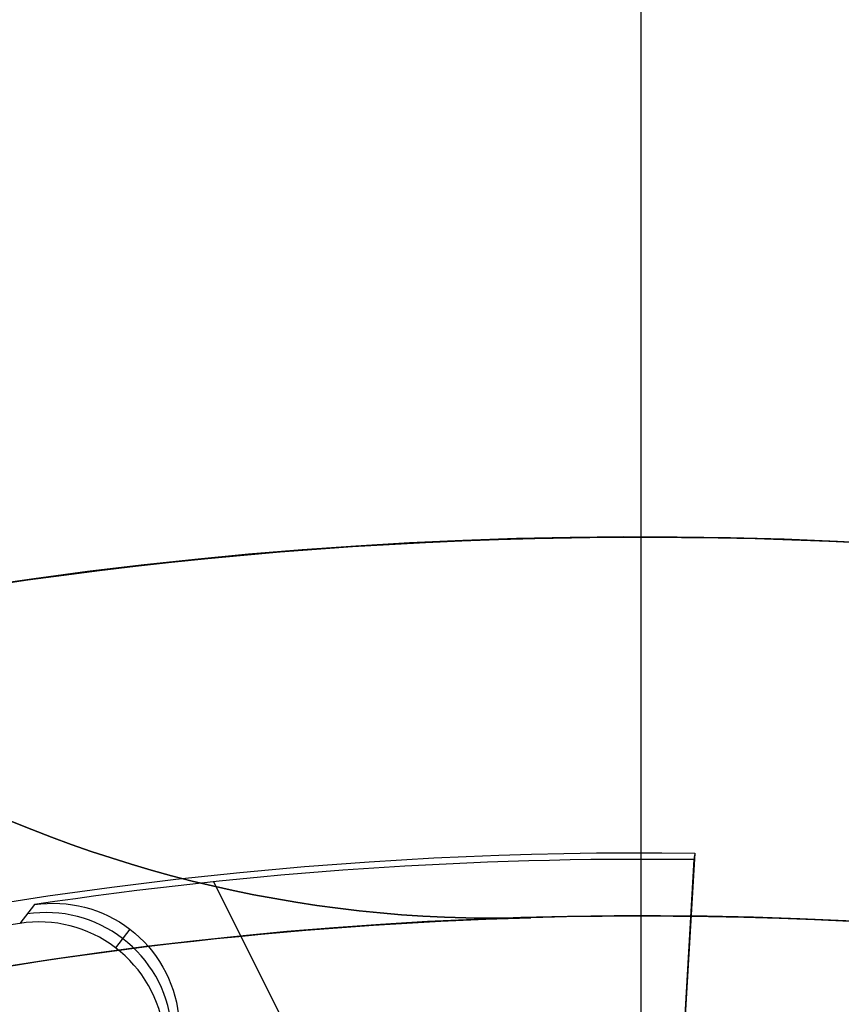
# Model space of a CAD drawing. Extents: x 19499 to 20475, y -6718 to -5871.
# Tile 26 of 60: x 19982.05 to 19988.56, y -6370.13 to -6362.32. Entities that reach past the tile are written whole.
import ezdxf

# ---------------------------------------------------------------- set-up
doc = ezdxf.new("R2010")
doc.units = 0
doc.layers.get('0').update_dxf_attribs({"linetype": 'CONTINUOUS'})
doc.layers.add('BLANCO_METALICO', color=7, linetype='CONTINUOUS')
doc.layers.add('COLOR', color=7, linetype='CONTINUOUS')

msp = doc.modelspace()

# ---------------------------------------------------------------- linework, layer by layer
at = {"extrusion": (-0.22495105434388, -7.42592876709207e-14, 0.9743700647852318)}
msp.add_lwpolyline([(6365.65021169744, 19427.3688284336), (6365.139662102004, 19427.67779683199), (6364.631116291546, 19427.99146154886), (6364.124634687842, 19428.30980361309), (6363.620277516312, 19428.63280297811), (6363.1181047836, 19428.96043852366), (6362.618176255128, 19429.2926880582), (6362.120551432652, 19429.62952832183), (6361.625289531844, 19429.97093498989), (6361.132449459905, 19430.31688267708), (6360.642089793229, 19430.66734494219), (6360.154268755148, 19431.02229429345), (6359.669044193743, 19431.38170219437), (6359.186473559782, 19431.74553907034), (6358.706613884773, 19432.11377431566), (6358.229521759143, 19432.48637630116), (6357.755253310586, 19432.86331238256), (6357.283864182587, 19433.2445489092), (6356.81540951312, 19433.63005123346), (6356.349943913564, 19434.01978372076), (6355.887521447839, 19434.41370976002), (6355.428195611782, 19434.81179177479), (6354.97201931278, 19435.21399123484), (6354.519044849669, 19435.62026866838), (6354.069323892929, 19436.03058367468), (6353.622907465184, 19436.4448949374), (6353.179845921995, 19436.86316023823), (6352.740188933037, 19437.2853364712), (6352.303985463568, 19437.71137965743), (6351.871283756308, 19438.14124496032), (6351.442131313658, 19438.57488670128), (6351.016574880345, 19439.01225837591), (6350.594660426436, 19439.45331267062), (6350.176433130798, 19439.89800147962), (6349.761937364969, 19440.34627592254), (6349.351216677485, 19440.79808636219), (6348.944313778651, 19441.25338242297), (6348.541270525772, 19441.71211300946), (6348.142127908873, 19442.17422632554), (6347.746926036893, 19442.63966989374), (6347.355704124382, 19443.10839057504), (6346.968500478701, 19443.58033458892), (6346.585352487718, 19444.05544753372), (6346.206296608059, 19444.53367440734), (6345.83136835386, 19445.01495962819), (6345.460602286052, 19445.49924705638), (6345.094032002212, 19445.98648001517), (6344.731690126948, 19446.47660131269), (6344.37360830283, 19446.96955326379), (6344.019817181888, 19447.4652777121), (6343.670346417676, 19447.96371605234), (6343.32522465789, 19448.46480925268), (6342.984479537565, 19448.96849787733), (6342.648137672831, 19449.47472210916), (6342.316224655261, 19449.98342177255), (6341.988765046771, 19450.49453635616), (6341.665782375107, 19451.00800503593), (6341.34729912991, 19451.52376669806), (6341.033336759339, 19452.04175996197), (6340.723915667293, 19452.5619232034), (6340.419055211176, 19453.08419457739), (6340.118773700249, 19453.60851204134), (6339.823088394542, 19454.13481337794), (6339.53201550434, 19454.66303621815), (6339.245570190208, 19455.19311806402), (6338.963766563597, 19455.72499631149), (6338.686617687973, 19456.25860827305), (6338.41413558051, 19456.7938912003), (6338.146331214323, 19457.33078230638), (6337.883214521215, 19457.86921878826), (6337.624794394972, 19458.40913784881), (6337.371078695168, 19458.9504767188), (6337.122074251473, 19459.4931726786), (6336.877786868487, 19460.03716307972), (6336.638221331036, 19460.58238536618), (6336.403381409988, 19461.1287770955), (6336.173269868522, 19461.67627595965), (6335.947888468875, 19462.22481980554), (6335.727237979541, 19462.77434665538), (6335.511318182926, 19463.32479472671), (6335.300127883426, 19463.87610245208), (6335.093664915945, 19464.42820849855), (6334.891926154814, 19464.98105178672), (6334.694907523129, 19465.5345715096), (6334.502604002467, 19466.088707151), (6334.315009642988, 19466.64339850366), (6334.132117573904, 19467.198585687), (6333.95392001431, 19467.75420916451), (6333.780408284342, 19468.31020976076), (6333.611572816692, 19468.86652867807), (6333.447403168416, 19469.42310751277), (6333.28788803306, 19469.97988827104), (6333.133015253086, 19470.53681338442), (6332.982771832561, 19471.09382572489), (6332.837143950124, 19471.6508686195), (6332.696116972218, 19472.20788586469), (6332.559675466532, 19472.76482174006), (6332.427803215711, 19473.32162102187), (6332.300483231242, 19473.87822899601), (6332.177697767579, 19474.43459147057), (6332.05942833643, 19474.99065478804), (6331.945655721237, 19475.54636583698), (6331.836359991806, 19476.10167206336), (6331.731520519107, 19476.65652148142), (6331.631115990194, 19477.2108626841), (6331.535124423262, 19477.76464485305), (6331.443523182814, 19478.31781776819), (6331.356288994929, 19478.87033181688), (6331.273397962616, 19479.42213800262), (6331.194825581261, 19479.97318795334), (6331.120546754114, 19480.52343392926), (6331.05053580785, 19481.07282883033), (6330.984766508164, 19481.62132620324), (6330.923212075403, 19482.16888024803), (6330.865845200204, 19482.71544582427), (6330.81263805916, 19483.26097845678), (6330.76356233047, 19483.80543434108), (6330.718589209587, 19484.34877034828), (6330.677689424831, 19484.89094402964), (6330.640833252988, 19485.43191362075), (6330.607990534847, 19485.97163804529), (6330.579130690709, 19486.5100769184), (6330.554222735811, 19487.04719054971), (6330.533235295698, 19487.58293994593), (6330.516136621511, 19488.11728681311), (6330.502894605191, 19488.65019355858), (6330.493476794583, 19489.18162329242), (6330.487850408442, 19489.71153982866), (6330.48598235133, 19490.23990768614), (6330.487781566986, 19490.75844860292), (6330.493200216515, 19491.27848183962), (6330.502269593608, 19491.79997387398), (6330.515020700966, 19492.32289052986), (6330.531484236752, 19492.84719697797), (6330.551690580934, 19493.3728577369), (6330.575669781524, 19493.89983667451), (6330.603451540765, 19494.42809700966), (6330.635065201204, 19494.95760131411), (6330.670539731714, 19495.48831151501), (6330.709903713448, 19496.02018889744), (6330.753185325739, 19496.55319410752), (6330.800412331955, 19497.08728715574), (6330.851612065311, 19497.62242742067), (6330.906811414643, 19498.158573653), (6330.966036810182, 19498.69568398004), (6331.029314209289, 19499.23371591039), (6331.096669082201, 19499.77262633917), (6331.168126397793, 19500.3123715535), (6331.243710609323, 19500.85290723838), (6331.323445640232, 19501.39418848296), (6331.407354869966, 19501.93616978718), (6331.495461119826, 19502.47880506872), (6331.587786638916, 19503.0220476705), (6331.684353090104, 19503.56585036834), (6331.7851815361, 19504.11016537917), (6331.890292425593, 19504.65494436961), (6331.999705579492, 19505.20013846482), (6332.113440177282, 19505.74569825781), (6332.231514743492, 19506.29157381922), (6332.353947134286, 19506.83771470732), (6332.48075452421, 19507.38406997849), (6332.611953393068, 19507.93058819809), (6332.747559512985, 19508.47721745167), (6332.887587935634, 19509.02390535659), (6333.032052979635, 19509.570599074), (6333.180968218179, 19510.11724532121), (6333.334346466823, 19510.66379038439), (6333.492199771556, 19511.21018013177), (6333.65453939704, 19511.75636002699), (6333.821375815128, 19512.30227514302), (6333.99271869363, 19512.84787017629), (6334.168576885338, 19513.39308946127), (6334.348958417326, 19513.93787698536), (6334.53387048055, 19514.48217640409), (6334.723319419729, 19515.02593105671), (6334.917310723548, 19515.56908398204), (6335.115849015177, 19516.11157793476), (6335.318938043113, 19516.65335540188), (6335.526580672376, 19517.19435861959), (6335.738778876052, 19517.73452959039), (6335.955533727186, 19518.27381010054), (6336.176845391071, 19518.81214173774), (6336.402713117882, 19519.34946590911), (6336.633135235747, 19519.88572385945), (6336.868109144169, 19520.42085668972), (6337.107631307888, 19520.95480537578), (6337.351697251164, 19521.48751078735), (6337.600301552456, 19522.01891370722), (6337.853437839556, 19522.54895485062), (6338.111098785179, 19523.07757488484), (6338.373276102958, 19523.60471444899), (6338.639960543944, 19524.13031417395), (6338.911141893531, 19524.65431470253), (6339.186808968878, 19525.17665670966), (6339.466949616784, 19525.69728092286), (6339.751550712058, 19526.21612814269), (6340.040598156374, 19526.73313926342), (6340.334076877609, 19527.24825529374), (6340.631970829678, 19527.76141737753), (6340.934262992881, 19528.27256681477), (6341.240935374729, 19528.78164508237), (6341.551969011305, 19529.28859385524), (6341.867343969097, 19529.79335502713), (6342.187039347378, 19530.2958707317), (6342.51103328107, 19530.7960833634), (6342.839302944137, 19531.29393559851), (6343.171824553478, 19531.78937041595), (6343.508573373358, 19532.28233111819), (6343.849523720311, 19532.77276135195), (6344.194648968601, 19533.26060512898), (6344.543921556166, 19533.74580684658), (6344.897312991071, 19534.22831130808), (6345.254793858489, 19534.70806374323), (6345.61633382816, 19535.18500982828), (6345.981901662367, 19535.65909570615), (6346.351465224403, 19536.13026800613), (6346.724991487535, 19536.59847386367), (6347.102446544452, 19537.06366093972), (6347.483795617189, 19537.52577744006), (6347.869003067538, 19537.98477213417), (6348.258032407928, 19538.44059437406), (6348.650846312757, 19538.89319411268), (6349.047406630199, 19539.34252192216), (6349.447674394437, 19539.78852901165), (6349.851609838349, 19540.23116724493), (6350.259172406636, 19540.67038915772), (6350.670320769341, 19541.10614797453), (6351.085012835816, 19541.5383976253), (6351.503205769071, 19541.96709276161), (6351.924856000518, 19542.39218877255), (6352.3499192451, 19542.81364180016), (6352.778350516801, 19543.23140875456), (6353.210104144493, 19543.64544732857), (6353.645133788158, 19544.05571601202), (6354.083392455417, 19544.46217410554), (6354.524832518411, 19544.86478173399), (6354.96940573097, 19545.26349985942), (6355.417063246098, 19545.65829029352), (6355.867755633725, 19546.04911570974), (6356.32143289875, 19546.4359396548), (6356.77804449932, 19546.81872655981), (6357.237539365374, 19547.1974417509), (6357.699865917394, 19547.5720514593), (6358.164972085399, 19547.94252283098), (6358.632805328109, 19548.30882393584), (6359.103312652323, 19548.67092377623), (6359.576440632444, 19549.02879229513), (6360.052135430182, 19549.3824003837), (6360.530342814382, 19549.73171988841), (6361.011008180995, 19550.07672361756), (6361.49407657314, 19550.4173853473), (6361.979492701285, 19550.7536798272), (6362.467200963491, 19551.08558278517), (6362.957145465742, 19551.41307093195), (6363.449270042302, 19551.73612196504), (6363.943518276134, 19552.05471457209), (6364.439833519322, 19552.36882843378)], dxfattribs=at)
at = {"extrusion": (-0.2249510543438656, 5.193090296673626e-14, 0.9743700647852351)}
msp.add_lwpolyline([(6365.957210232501, 19552.0150576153), (6365.443096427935, 19551.70746831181), (6364.93096886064, 19551.39512772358), (6364.420888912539, 19551.07805444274), (6363.912917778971, 19550.75626815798), (6363.40711644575, 19550.42978965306), (6362.903545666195, 19550.09864080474), (6362.402265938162, 19549.76284458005), (6361.903337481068, 19549.42242503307), (6361.406820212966, 19549.07740730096), (6360.912773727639, 19548.72781759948), (6360.421257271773, 19548.37368321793), (6359.932329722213, 19548.01503251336), (6359.446049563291, 19547.65189490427), (6358.962474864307, 19547.28430086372), (6358.481663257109, 19546.91228191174), (6358.003671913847, 19546.53587060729), (6357.52855752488, 19546.15510053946), (6357.056376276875, 19545.77000631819), (6356.587183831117, 19545.38062356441), (6356.121035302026, 19544.98698889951), (6355.657985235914, 19544.58913993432), (6355.198087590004, 19544.18711525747), (6354.74139571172, 19543.78095442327), (6354.287962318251, 19543.37069793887), (6353.837839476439, 19542.95638725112), (6353.391078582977, 19542.53806473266), (6352.947730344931, 19542.11577366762), (6352.507844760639, 19541.68955823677), (6352.071471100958, 19541.25946350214), (6351.638657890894, 19540.82553539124), (6351.209452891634, 19540.38782068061), (6350.783903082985, 19539.94636697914), (6350.362054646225, 19539.50122271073), (6349.943952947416, 19539.05243709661), (6349.52964252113, 19538.60006013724), (6349.119167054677, 19538.14414259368), (6348.712569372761, 19537.68473596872), (6348.309891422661, 19537.2218924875), (6347.911174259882, 19536.7556650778), (6347.516458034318, 19536.28610734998), (6347.125781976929, 19535.81327357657), (6346.739184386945, 19535.33721867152), (6346.356702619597, 19534.85799816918), (6345.978373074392, 19534.37566820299), (6345.604231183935, 19533.89028548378), (6345.234311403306, 19533.40190727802), (6344.8686472, 19532.91059138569), (6344.507271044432, 19532.41639611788), (6344.150214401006, 19531.91938027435), (6343.797507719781, 19531.41960312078), (6343.449180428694, 19530.9171243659), (6343.105260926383, 19530.41200413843), (6342.765776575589, 19529.90430296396), (6342.430753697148, 19529.39408174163), (6342.100217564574, 19528.88140172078), (6341.774192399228, 19528.36632447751), (6341.452701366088, 19527.84891189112), (6341.135766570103, 19527.32922612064), (6340.823409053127, 19526.80732958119), (6340.515648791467, 19526.28328492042), (6340.212504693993, 19525.75715499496), (6339.913994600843, 19525.22900284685), (6339.620135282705, 19524.69889168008), (6339.330942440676, 19524.16688483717), (6339.046430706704, 19523.6330457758), (6338.766613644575, 19523.0974380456), (6338.49150375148, 19522.56012526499), (6338.221112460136, 19522.02117109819), (6337.955450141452, 19521.4806392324), (6337.694526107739, 19520.93859335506), (6337.438348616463, 19520.39509713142), (6337.186924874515, 19519.85021418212), (6336.94026104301, 19519.3040080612), (6336.69836224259, 19518.75654223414), (6336.461232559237, 19518.2078800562), (6336.228875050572, 19517.65808475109), (6336.001291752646, 19517.10721938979), (6335.778483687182, 19516.55534686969), (6335.560450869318, 19516.00252989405), (6335.347192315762, 19515.4488309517), (6335.138706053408, 19514.89431229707), (6334.934989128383, 19514.33903593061), (6334.7360376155, 19513.78306357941), (6334.541846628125, 19513.22645667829), (6334.352410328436, 19512.66927635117), (6334.167721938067, 19512.11158339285), (6333.987773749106, 19511.55343825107), (6333.812557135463, 19510.99490100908), (6333.642062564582, 19510.43603136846), (6333.476279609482, 19509.87688863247), (6333.315196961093, 19509.31753168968), (6333.158802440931, 19508.75801899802), (6333.007083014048, 19508.19840856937), (6332.860024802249, 19507.6387579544), (6332.717613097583, 19507.07912422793), (6332.579832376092, 19506.51956397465), (6332.446666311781, 19505.96013327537), (6332.318097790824, 19505.40088769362), (6332.194108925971, 19504.84188226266), (6332.074681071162, 19504.28317147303), (6331.959794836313, 19503.72480926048), (6331.849430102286, 19503.1668489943), (6331.743566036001, 19502.60934346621), (6331.642181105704, 19502.05234487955), (6331.545253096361, 19501.49590483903), (6331.452759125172, 19500.94007434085), (6331.364675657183, 19500.38490376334), (6331.280978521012, 19499.83044285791), (6331.20164292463, 19499.27674074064), (6331.126643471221, 19498.72384588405), (6331.055954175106, 19498.17180610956), (6330.989548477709, 19497.62066858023), (6330.927399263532, 19497.07047979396), (6330.869478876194, 19496.52128557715), (6330.815759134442, 19495.97313107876), (6330.766211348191, 19495.4260607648), (6330.720806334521, 19494.88011841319), (6330.67951443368, 19494.33534710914), (6330.642305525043, 19493.79178924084), (6330.609149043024, 19493.24948649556), (6330.580013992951, 19492.70847985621), (6330.554868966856, 19492.16880959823), (6330.533682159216, 19491.63051528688), (6330.516421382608, 19491.09363577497), (6330.503054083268, 19490.55820920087), (6330.493547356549, 19490.02427298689), (6330.487867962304, 19489.49186383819), (6330.485982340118, 19488.96101774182), (6330.487734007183, 19488.44937446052), (6330.493009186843, 19487.93627781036), (6330.501837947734, 19487.4217599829), (6330.514250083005, 19486.90585378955), (6330.530275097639, 19486.38859266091), (6330.549942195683, 19485.87001064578), (6330.573280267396, 19485.35014240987), (6330.600317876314, 19484.8290232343), (6330.631083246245, 19484.30668901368), (6330.665604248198, 19483.78317625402), (6330.703908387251, 19483.25852207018), (6330.746022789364, 19482.73276418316), (6330.791974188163, 19482.20594091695), (6330.841788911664, 19481.67809119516), (6330.895492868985, 19481.14925453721), (6330.953111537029, 19480.61947105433), (6331.014669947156, 19480.08878144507), (6331.080192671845, 19479.55722699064), (6331.149703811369, 19479.02484954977), (6331.223226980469, 19478.49169155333), (6331.300785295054, 19477.95779599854), (6331.382401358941, 19477.42320644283), (6331.468097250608, 19476.88796699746), (6331.557894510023, 19476.35212232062), (6331.651814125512, 19475.81571761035), (6331.749876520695, 19475.27879859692), (6331.852101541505, 19474.7414115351), (6331.958508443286, 19474.20360319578), (6332.069115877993, 19473.6654208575), (6332.183941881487, 19473.12691229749), (6332.303003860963, 19472.58812578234), (6332.426318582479, 19472.04911005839), (6332.553902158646, 19471.50991434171), (6332.685770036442, 19470.97058830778), (6332.821936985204, 19470.43118208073), (6332.962417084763, 19469.89174622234), (6333.107223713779, 19469.35233172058), (6333.25636953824, 19468.81298997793), (6333.409866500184, 19468.27377279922), (6333.567725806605, 19467.73473237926), (6333.729957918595, 19467.19592129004), (6333.896572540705, 19466.65739246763), (6334.067578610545, 19466.11919919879), (6334.242984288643, 19465.5813951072), (6334.422796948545, 19465.04403413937), (6334.60702316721, 19464.50717055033), (6334.79566871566, 19463.97085888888), (6334.98873854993, 19463.43515398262), (6335.186236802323, 19462.90011092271), (6335.388166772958, 19462.36578504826), (6335.594530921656, 19461.8322319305), (6335.805330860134, 19461.29950735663), (6336.020567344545, 19460.76766731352), (6336.240240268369, 19460.23676797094), (6336.464348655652, 19459.70686566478), (6336.692890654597, 19459.17801687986), (6336.925863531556, 19458.65027823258), (6337.163263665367, 19458.12370645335), (6337.405086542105, 19457.59835836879), (6337.651326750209, 19457.07429088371), (6337.901977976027, 19456.55156096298), (6338.157032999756, 19456.0302256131), (6338.416483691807, 19455.51034186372), (6338.68032100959, 19454.99196674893), (6338.948534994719, 19454.47515728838), (6339.221114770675, 19453.95997046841), (6339.498048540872, 19453.44646322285), (6339.7793235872, 19452.93469241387), (6340.064926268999, 19452.42471481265), (6340.354842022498, 19451.91658708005), (6340.649055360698, 19451.41036574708), (6340.947549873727, 19450.90610719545), (6341.25030822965, 19450.40386763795), (6341.557312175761, 19449.90370309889), (6341.868542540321, 19449.40566939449), (6342.183979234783, 19448.90982211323), (6342.503601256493, 19448.41621659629), (6342.827386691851, 19447.92490791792), (6343.155312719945, 19447.43595086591), (6343.487355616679, 19446.94939992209), (6343.823490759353, 19446.46530924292), (6344.163692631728, 19445.98373264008), (6344.507934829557, 19445.50472356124), (6344.856190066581, 19445.02833507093), (6345.208430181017, 19444.55461983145), (6345.564626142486, 19444.08363008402), (6345.924748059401, 19443.61541762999), (6346.288765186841, 19443.15003381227), (6346.65664593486, 19442.68752949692), (6347.028357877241, 19442.22795505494), (6347.403867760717, 19441.77136034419), (6347.783141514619, 19441.31779469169), (6348.166144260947, 19440.86730687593), (6348.552840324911, 19440.41994510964), (6348.943193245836, 19439.97575702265), (6349.33716578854, 19439.53478964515), (6349.734719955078, 19439.09708939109), (6350.135816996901, 19438.66270204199), (6350.540417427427, 19438.23167273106), (6350.948481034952, 19437.80404592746), (6351.35996689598, 19437.37986542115), (6351.774833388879, 19436.95917430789), (6352.193038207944, 19436.54201497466), (6352.614538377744, 19436.12842908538), (6353.039290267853, 19435.71845756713), (6353.467249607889, 19435.31214059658), (6353.898371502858, 19434.90951758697), (6354.332610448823, 19434.51062717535), (6354.769920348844, 19434.11550721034), (6355.210254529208, 19433.72419474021), (6355.653565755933, 19433.33672600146), (6356.099806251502, 19432.95313640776), (6356.548927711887, 19432.57346053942), (6357.00088132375, 19432.19773213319), (6357.455617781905, 19431.82598407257), (6357.913087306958, 19431.45824837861), (6358.373239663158, 19431.09455620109), (6358.836024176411, 19430.73493781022), (6359.301389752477, 19430.37942258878), (6359.769284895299, 19430.02803902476), (6360.239657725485, 19429.68081470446), (6360.712455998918, 19429.33777630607), (6361.187627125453, 19428.99894959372), (6361.665118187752, 19428.66435941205), (6362.144875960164, 19428.33402968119), (6362.626846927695, 19428.00798339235), (6363.110977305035, 19427.68624260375), (6363.59721305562, 19427.36882843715)], dxfattribs=at)
at = {"extrusion": (0.112475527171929, 0.1948133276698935, 0.9743700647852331)}
msp.add_lwpolyline([(-20544.81033906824, -4257.985045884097), (-20545.33140868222, -4258.289837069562), (-20545.85052834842, -4258.599487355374), (-20546.36763479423, -4258.913978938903), (-20546.88266491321, -4259.233292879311), (-20547.39555578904, -4259.557409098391), (-20547.90624471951, -4259.886306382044), (-20548.41466924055, -4260.219962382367), (-20548.9207671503, -4260.558353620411), (-20549.42447653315, -4260.901455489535), (-20549.92573578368, -4261.249242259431), (-20550.42448363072, -4261.60168708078), (-20550.92065916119, -4261.958761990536), (-20551.41420184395, -4262.320437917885), (-20551.90505155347, -4262.686684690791), (-20552.39314859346, -4263.057471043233), (-20552.87843372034, -4263.432764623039), (-20553.3608481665, -4263.812532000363), (-20553.84033366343, -4264.196738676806), (-20554.31683246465, -4264.585349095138), (-20554.79028736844, -4264.978326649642), (-20555.26064174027, -4265.375633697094), (-20555.72783953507, -4265.777231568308), (-20556.19182531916, -4266.183080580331), (-20556.65254429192, -4266.593140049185), (-20557.10994230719, -4267.007368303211), (-20557.56396589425, -4267.425722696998), (-20558.01456227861, -4267.848159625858), (-20558.46167940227, -4268.274634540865), (-20558.90526594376, -4268.705101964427), (-20559.34527133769, -4269.139515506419), (-20559.78164579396, -4269.577827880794), (-20560.21434031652, -4270.019990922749), (-20560.64330672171, -4270.465955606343), (-20561.06849765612, -4270.915672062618), (-20561.48986661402, -4271.369089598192), (-20561.90736795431, -4271.82615671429), (-20562.32095691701, -4272.286821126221), (-20562.73058963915, -4272.751029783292), (-20563.13622317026, -4273.218728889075), (-20563.53781548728, -4273.689863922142), (-20563.93532550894, -4274.164379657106), (-20564.3287131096, -4274.642220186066), (-20564.71793913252, -4275.123328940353), (-20565.10296540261, -4275.607648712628), (-20565.48375473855, -4276.095121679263), (-20565.86027096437, -4276.58568942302), (-20566.23247892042, -4277.079292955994), (-20566.60034447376, -4277.575872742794), (-20566.96383452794, -4278.075368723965), (-20567.32291703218, -4278.577720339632), (-20567.67756098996, -4279.082866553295), (-20568.02773646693, -4279.590745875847), (-20568.37341459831, -4280.101296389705), (-20568.71456759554, -4280.61445577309), (-20569.05116875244, -4281.13016132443), (-20569.38319245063, -4281.648349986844), (-20569.71061416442, -4282.168958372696), (-20570.033410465, -4282.691922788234), (-20570.35155902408, -4283.217179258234), (-20570.66503861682, -4283.744663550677), (-20570.97382912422, -4284.27431120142), (-20571.27791153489, -4284.806057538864), (-20571.57726794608, -4285.339837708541), (-20571.8718815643, -4285.875586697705), (-20572.16173670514, -4286.413239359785), (-20572.44681879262, -4286.952730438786), (-20572.72711435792, -4287.493994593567), (-20573.00261103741, -4288.036966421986), (-20573.27329757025, -4288.581580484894), (-20573.53916379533, -4289.127771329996), (-20573.80020064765, -4289.675473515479), (-20574.0564001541, -4290.224621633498), (-20574.3077554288, -4290.775150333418), (-20574.55426066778, -4291.326994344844), (-20574.79591114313, -4291.880088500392), (-20575.03270319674, -4292.434367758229), (-20575.26463423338, -4292.989767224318), (-20575.49170271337, -4293.546222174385), (-20575.71390814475, -4294.103668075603), (-20575.93125107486, -4294.662040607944), (-20576.14373308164, -4295.22127568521), (-20576.35135676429, -4295.781309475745), (-20576.55412573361, -4296.342078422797), (-20576.75204460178, -4296.903519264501), (-20576.94511897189, -4297.465569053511), (-20577.1333554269, -4298.02816517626), (-20577.31676151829, -4298.59124537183), (-20577.49534575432, -4299.15474775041), (-20577.66911758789, -4299.718610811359), (-20577.83808740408, -4300.282773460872), (-20578.00226650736, -4300.847175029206), (-20578.16166710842, -4301.411755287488), (-20578.31630231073, -4301.976454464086), (-20578.4661860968, -4302.541213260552), (-20578.61133331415, -4303.105972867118), (-20578.75175966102, -4303.670674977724), (-20578.88748167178, -4304.235261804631), (-20579.01851670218, -4304.799676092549), (-20579.1448829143, -4305.363861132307), (-20579.26659926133, -4305.927760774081), (-20579.38368547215, -4306.491319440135), (-20579.49616203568, -4307.054482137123), (-20579.60405018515, -4307.617194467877), (-20579.70737188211, -4308.179402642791), (-20579.80614980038, -4308.741053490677), (-20579.90040730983, -4309.302094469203), (-20579.99016846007, -4309.862473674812), (-20580.07545796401, -4310.422139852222), (-20580.15630118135, -4310.981042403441), (-20580.232724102, -4311.539131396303), (-20580.30475332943, -4312.09635757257), (-20580.37241606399, -4312.652672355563), (-20580.43574008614, -4313.20802785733), (-20580.49475373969, -4313.762376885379), (-20580.54948591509, -4314.315672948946), (-20580.59996603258, -4314.867870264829), (-20580.64622402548, -4315.418923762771), (-20580.68829032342, -4315.968789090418), (-20580.72619583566, -4316.517422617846), (-20580.75997193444, -4317.064781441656), (-20580.78965043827, -4317.610823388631), (-20580.81526359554, -4318.15550701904), (-20580.83684406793, -4318.698791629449), (-20580.85442491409, -4319.240637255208), (-20580.8680395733, -4319.781004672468), (-20580.87772184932, -4320.319855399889), (-20580.88350589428, -4320.857151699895), (-20580.88542619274, -4321.392856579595), (-20580.88367452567, -4321.904499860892), (-20580.87839934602, -4322.417596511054), (-20580.86957058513, -4322.932114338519), (-20580.85715844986, -4323.448020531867), (-20580.84113343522, -4323.965281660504), (-20580.82146633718, -4324.483863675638), (-20580.79812826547, -4325.003731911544), (-20580.77109065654, -4325.524851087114), (-20580.74032528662, -4326.047185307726), (-20580.70580428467, -4326.570698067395), (-20580.66750014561, -4327.095352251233), (-20580.6253857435, -4327.621110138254), (-20580.57943434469, -4328.147933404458), (-20580.5296196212, -4328.675783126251), (-20580.47591566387, -4329.204619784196), (-20580.41829699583, -4329.734403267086), (-20580.3567385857, -4330.265092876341), (-20580.29121586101, -4330.796647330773), (-20580.22170472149, -4331.32902477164), (-20580.14818155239, -4331.862182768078), (-20580.07062323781, -4332.396078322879), (-20579.98900717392, -4332.930667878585), (-20579.90331128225, -4333.465907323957), (-20579.81351402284, -4334.00175200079), (-20579.71959440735, -4334.538156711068), (-20579.62153201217, -4335.075075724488), (-20579.51930699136, -4335.612462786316), (-20579.41290008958, -4336.150271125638), (-20579.30229265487, -4336.688453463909), (-20579.18746665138, -4337.226962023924), (-20579.0684046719, -4337.765748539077), (-20578.94508995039, -4338.30476426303), (-20578.81750637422, -4338.843959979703), (-20578.68563849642, -4339.383286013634), (-20578.54947154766, -4339.922692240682), (-20578.4089914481, -4340.462128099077), (-20578.26418481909, -4341.001542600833), (-20578.11503899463, -4341.540884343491), (-20577.96154203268, -4342.080101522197), (-20577.80368272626, -4342.619141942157), (-20577.64145061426, -4343.157953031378), (-20577.47483599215, -4343.696481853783), (-20577.30382992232, -4344.234675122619), (-20577.12842424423, -4344.772479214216), (-20576.94861158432, -4345.309840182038), (-20576.76438536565, -4345.84670377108), (-20576.5757398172, -4346.383015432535), (-20576.38266998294, -4346.918720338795), (-20576.18517173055, -4347.453763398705), (-20575.98324175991, -4347.988089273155), (-20575.77687761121, -4348.521642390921), (-20575.56607767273, -4349.05436696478), (-20575.35084118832, -4349.586207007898), (-20575.1311682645, -4350.117106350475), (-20574.90705987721, -4350.647008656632), (-20574.67851787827, -4351.175857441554), (-20574.44554500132, -4351.703596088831), (-20574.20814486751, -4352.230167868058), (-20573.96632199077, -4352.755515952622), (-20573.72008178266, -4353.279583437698), (-20573.46943055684, -4353.802313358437), (-20573.21437553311, -4354.323648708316), (-20572.95492484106, -4354.843532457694), (-20572.69108752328, -4355.361907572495), (-20572.42287353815, -4355.878717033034), (-20572.1502937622, -4356.393903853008), (-20571.873359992, -4356.907411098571), (-20571.59208494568, -4357.419181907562), (-20571.30648226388, -4357.929159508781), (-20571.01656651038, -4358.437287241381), (-20570.72235317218, -4358.943508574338), (-20570.42385865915, -4359.44776712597), (-20570.12110030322, -4359.95000668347), (-20569.81409635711, -4360.450171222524), (-20569.50286599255, -4360.948204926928), (-20569.18742929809, -4361.444052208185), (-20568.86780727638, -4361.937657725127), (-20568.54402184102, -4362.428966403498), (-20568.21609581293, -4362.917923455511), (-20567.88405291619, -4363.40447439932), (-20567.54791777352, -4363.888565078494), (-20567.20771590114, -4364.37014168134), (-20566.86347370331, -4364.849150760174), (-20566.51521846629, -4365.325539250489), (-20566.16297835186, -4365.799254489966), (-20565.80678239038, -4366.270244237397), (-20565.44666047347, -4366.738456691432), (-20565.08264334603, -4367.203840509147), (-20564.71476259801, -4367.66634482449), (-20564.34305065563, -4368.12591926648), (-20563.96754077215, -4368.582513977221), (-20563.58826701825, -4369.036079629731), (-20563.20526427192, -4369.486567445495), (-20562.81856820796, -4369.933929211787), (-20562.42821528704, -4370.378117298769), (-20562.03424274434, -4370.819084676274), (-20561.6366885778, -4371.256784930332), (-20561.23559153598, -4371.691172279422), (-20560.83099110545, -4372.122201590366), (-20560.42292749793, -4372.549828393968), (-20560.0114416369, -4372.974008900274), (-20559.59657514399, -4373.394700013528), (-20559.17837032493, -4373.811859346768), (-20558.75687015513, -4374.225445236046), (-20558.33211826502, -4374.635416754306), (-20557.90415892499, -4375.041733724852), (-20557.47303703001, -4375.444356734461), (-20557.03879808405, -4375.84324714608), (-20556.60148818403, -4376.238367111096), (-20556.16115400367, -4376.629679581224), (-20555.71784277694, -4377.017148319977), (-20555.27160228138, -4377.400737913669), (-20554.82248082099, -4377.780413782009), (-20554.37052720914, -4378.156142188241), (-20553.91579075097, -4378.527890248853), (-20553.45832122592, -4378.895625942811), (-20552.99816886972, -4379.259318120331), (-20552.53538435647, -4379.618936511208), (-20552.0700187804, -4379.974451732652), (-20551.60212363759, -4380.32583529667), (-20551.13175080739, -4380.673059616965), (-20550.65895253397, -4381.016098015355), (-20550.18378140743, -4381.354924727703), (-20549.70629034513, -4381.68951490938), (-20549.22653257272, -4382.019844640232), (-20548.74456160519, -4382.345890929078), (-20548.26043122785, -4382.66763171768), (-20547.77419547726, -4382.985045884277)], dxfattribs=at)
at = {"extrusion": (0, 0, -1)}
for centre, radius, start, end in [((-19986.97575810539, -6401.428438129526, -89.37470231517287), 70.9424557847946, 329.9999999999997, 149.9999999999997), ((-19986.97575810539, -6401.428438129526, -46.50000292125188), 70.9424557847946, 329.9999999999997, 149.9999999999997), ((-19986.97575810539, -6401.428438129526, -88.12500292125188), 52.0912327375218, 329.9999999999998, 149.9999999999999), ((-19986.97575810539, -6401.428438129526, -62.12500292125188), 47.0345567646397, 330.0000000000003, 150.0000000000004), ((-19986.97575810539, -6401.428438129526, -89.37470231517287), 70.94245578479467, 149.9999999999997, 329.9999999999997), ((-19986.97575810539, -6401.428438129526, -46.50000292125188), 70.94245578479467, 149.9999999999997, 329.9999999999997)]:
    msp.add_arc(centre, radius, start, end, dxfattribs=at)
for centre, radius, start, end in [((19986.97575810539, -6401.428438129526, 89.37470231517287), 73.2424557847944, 30.00000000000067, 210.0000000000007), ((19986.97575810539, -6401.428438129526, 68.68735261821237), 73.24245578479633, 91.17126672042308, 191.5820307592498), ((19986.97575810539, -6401.428438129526, 46.50000292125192), 71.74245578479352, 52.4999999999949, 187.500000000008), ((19986.97575814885, -6401.428438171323, 88.63012703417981), 71.44457953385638, 30.0000000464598, 209.9999999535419), ((19986.97575810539, -6401.428438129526, 89.05580518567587), 71.21139006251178, 29.99999999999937, 209.9999999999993), ((19986.97575810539, -6401.428438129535, 88.12500292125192), 70.93945536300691, 75.00000000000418, 164.9999999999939), ((19986.97575810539, -6401.428438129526, 67.93735261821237), 70.94245578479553, 93.83645893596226, 193.7167436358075), ((19986.97575810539, -6401.428438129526, 67.12500292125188), 53.5819397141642, 30.00000000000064, 210.0000000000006), ((19986.97575810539, -6401.428438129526, 65.62055118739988), 53.58193971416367, 29.99999999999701, 209.999999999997), ((19986.97575810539, -6401.428438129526, 67.12500292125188), 52.0912327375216, 30.00000000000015, 210.0000000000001), ((19986.97575810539, -6401.428438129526, 77.62500292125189), 52.09123273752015, 29.99999999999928, 209.9999999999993), ((19986.97575810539, -6401.428438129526, 62.12500292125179), 51.59084318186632, 88.45819037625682, 151.541809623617), ((19986.97575810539, -6401.428438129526, 105.1250029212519), 43.8181587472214, 29.99999999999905, 209.999999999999), ((19986.97575810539, -6401.428438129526, 52.53957701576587), 42.50584972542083, 30.00000000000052, 210.0000000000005), ((19986.97575810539, -6401.428438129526, 51.125002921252), 40.62840747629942, 59.99999999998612, 90.00000000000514), ((19986.97575810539, -6401.428438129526, 89.37470231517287), 73.2424557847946, 210.0000000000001, 30.00000000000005), ((19986.97575809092, -6401.428438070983, 88.63012703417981), 71.44457953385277, 210.0000000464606, 29.99999995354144), ((19986.97575810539, -6401.428438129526, 89.05580518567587), 71.21139006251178, 209.9999999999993, 29.99999999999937)]:
    msp.add_arc(centre, radius, start, end)
at = {"layer": 'BLANCO_METALICO'}
for p, q in [((19986.10231838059, -6369.440133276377, 187.6470783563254), (19986.10230889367, -6369.440263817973, 184.6470783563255)), ((19986.10231838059, -6369.440133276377, 190.1470783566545), (19986.10231838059, -6369.440133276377, 187.6470783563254))]:
    msp.add_line(p, q, dxfattribs=at)
at = {"layer": 'BLANCO_METALICO', "extrusion": (1, 0, 0)}
for points in [[(-6301.928438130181, 168.5309013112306, -0.4142135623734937), (-6303.228438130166, 167.2309013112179), (-6375.928438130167, 167.2309013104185, -0.4142135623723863), (-6376.428438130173, 167.7309013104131), (-6376.428438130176, 168.030901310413)], [(-6376.428438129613, 168.0309013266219), (-6303.228438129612, 168.0309013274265, 0.4142135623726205), (-6302.728438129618, 168.5309013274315), (-6302.728438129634, 170.0309013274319)]]:
    msp.add_lwpolyline(points, format="xyb", dxfattribs=at)
at = {"layer": 'BLANCO_METALICO', "extrusion": (0, 0, -1)}
for centre, radius, start, end in [((-19986.97549488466, -6401.428438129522, -170.8389899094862), 99.49999999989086, 359.9999999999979, 180.0000000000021), ((-19986.97549488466, -6401.428438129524, -170.0309014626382), 98.69999999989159, 359.9999999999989, 180.0000000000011), ((-19986.97549488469, -6401.428438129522, -167.2309014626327), 98.19999999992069, 359.9999999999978, 180.0000000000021), ((-19986.97549488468, -6401.428438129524, -168.0309014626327), 98.19999999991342, 359.9999999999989, 180.0000000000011), ((-19986.97549488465, -6401.428438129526, -171.6470783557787), 99.49999999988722, 0, 180), ((-19986.97549488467, -6401.428438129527, -169.280901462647), 99.49999999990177, 1.04744136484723e-12, 179.9999999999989), ((-19986.97549488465, -6401.428438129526, -171.6470783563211), 99.0999999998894, 0, 180), ((-19986.97549488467, -6401.428438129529, -168.5309014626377), 98.6999999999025, 2.111862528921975e-12, 179.9999999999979), ((-19985.82983231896, -6359.443851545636, -184.6470783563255), 10.00012508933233, 268.4386505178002, 330.0004641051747), ((-19985.82968473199, -6359.443846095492, -186.1470783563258), 10.00000000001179, 268.4377687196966, 329.9989231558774), ((-19985.82934085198, -6359.44438018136, -187.6470783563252), 9.999479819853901, 268.4356782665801, 329.9994969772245), ((-19985.82934085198, -6359.44438018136, -188.8970783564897), 9.999479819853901, 268.4356782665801, 329.9994969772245), ((-19986.97348293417, -6401.384838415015, -190.1470783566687), 31.95658170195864, 78.19727566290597, 88.43787307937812)]:
    msp.add_arc(centre, radius, start, end, dxfattribs=at)
at = {"layer": 'BLANCO_METALICO'}
for centre, radius, start, end in [((19986.97549488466, -6401.428438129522, 170.030901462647), 99.49999999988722, 359.9999999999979, 180.0000000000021), ((19986.97549488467, -6401.428438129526, 168.5309014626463), 99.49999999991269, 0, 180), ((19986.97549488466, -6401.428438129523, 171.6470783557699), 98.69999999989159, 359.9999999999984, 180.0000000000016), ((19986.97549488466, -6401.428438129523, 170.8389899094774), 98.69999999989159, 359.9999999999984, 180.0000000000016), ((19985.82934085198, -6359.44438018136, 190.1470783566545), 9.999479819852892, 210.0005030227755, 271.56432173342), ((19986.97483428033, -6401.429912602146, 190.6470783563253), 32.00091448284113, 18.21188364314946, 101.7885855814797), ((19986.97544526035, -6401.428515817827, 184.6470783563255), 32.00016614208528, 28.43648017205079, 91.56353057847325)]:
    msp.add_arc(centre, radius, start, end, dxfattribs=at)
at = {"layer": 'COLOR'}
for p, q in [((19986.97576523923, -6328.428448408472, 43.50000292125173), (19986.97576523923, -6474.428462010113, 43.50000292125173)), ((19987.40146240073, -6368.927095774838, 38.60000054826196), (19986.85798851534, -6378.12475284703, 38.60000054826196)), ((19986.85953610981, -6378.098561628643, 37.10000054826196), (19987.39991635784, -6368.953260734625, 37.10000054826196)), ((19987.40146240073, -6368.927095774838, 38.60000054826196), (19987.39837031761, -6368.979425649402, 35.60000054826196)), ((19986.86108370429, -6378.072370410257, 35.60000054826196), (19987.39837031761, -6368.979425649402, 35.60000054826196)), ((19986.98726071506, -6375.936972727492, 35.60000054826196), (19983.58833984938, -6369.154931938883, 35.60000054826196)), ((19982.16772787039, -6369.336193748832, 35.60000054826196), (19982.05063241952, -6369.484680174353, 28.20000054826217)), ((19982.9237865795, -6369.530918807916, 35.60000054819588), (19982.80921258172, -6369.677469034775, 28.20000054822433))]:
    msp.add_line(p, q, dxfattribs=at)
at = {"layer": 'COLOR', "extrusion": (0, 0, -1)}
for centre, radius, start, end in [((-19986.97576523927, -6401.428455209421, 10.54089386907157), 152.392098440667, 333.3815781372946, 153.3815781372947), ((-19986.97576523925, -6401.428455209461, -22.44590218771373), 75.00000000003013, 63.38157813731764, 153.3815781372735), ((-19986.97576523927, -6401.428455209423, -32.97295255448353), 75.00000000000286, 63.38157813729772, 243.3815781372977), ((-19986.97576523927, -6401.428455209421, -18.68835025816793), 83.81579491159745, 333.3815781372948, 153.3815781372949), ((-19986.97576523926, -6401.428455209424, -43.50000292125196), 73.00000000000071, 63.38157813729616, 243.3815781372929), ((-19986.97576523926, -6401.428455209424, -43.50000292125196), 73.00000000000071, 63.38157813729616, 243.3815781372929), ((-19986.97576523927, -6401.428455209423, -33.3991820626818), 72.99999999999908, 63.38157813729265, 243.3815781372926), ((-19986.97576523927, -6401.428455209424, -43.50000292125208), 75.00000000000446, 63.38157813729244, 243.3815781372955), ((-19986.97576523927, -6401.428455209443, -26.2000005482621), 61.09154780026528, 333.3815781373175, 153.3815781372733), ((-19986.97576523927, -6401.428455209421, 10.54089386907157), 152.3920984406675, 153.381578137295, 333.381578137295), ((-19986.98386759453, -6401.424412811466, -28.2000005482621), 59.50000000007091, 333.381578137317, 153.3815781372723), ((-19986.98386759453, -6401.424412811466, -26.2000005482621), 59.50000000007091, 333.381578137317, 153.3815781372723), ((-19986.98386759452, -6401.424412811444, -27.2000005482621), 59.50000000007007, 333.381578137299, 153.3815781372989), ((-19986.97576523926, -6401.428455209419, -43.50000292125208), 75.00000000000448, 243.3815781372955, 63.38157813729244), ((-19986.97576523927, -6401.428455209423, -32.97295255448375), 74.99999999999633, 243.3815781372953, 63.38157813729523), ((-19986.97576523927, -6401.428455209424, -43.50000292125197), 72.99999999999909, 243.3815781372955, 63.38157813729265), ((-19986.97576523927, -6401.428455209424, -43.50000292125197), 72.99999999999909, 243.3815781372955, 63.38157813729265), ((-19986.97576523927, -6401.428455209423, -33.39918206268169), 72.99999999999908, 243.3815781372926, 63.38157813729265), ((-19986.98386759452, -6401.424412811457, -38.60000054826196), 35.0000000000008, 333.3815781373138, 153.3815781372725), ((-19986.97576523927, -6401.428455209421, -18.68835025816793), 83.81579491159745, 153.3815781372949, 333.3815781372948), ((-19986.98386759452, -6401.424412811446, -38.60000054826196), 32.50000000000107, 336.0269384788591, 90.73621779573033), ((-19982.31619168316, -6370.324890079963, -35.60000054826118), 0.9997809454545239, 81.46020259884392, 173.3855337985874)]:
    msp.add_arc(centre, radius, start, end, dxfattribs=at)
at = {"layer": 'COLOR'}
for centre, radius, start, end in [((19986.97576523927, -6401.428455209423, -35.79999945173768), 153, 26.61842186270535, 206.618421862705), ((19986.97576523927, -6401.428455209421, -11.46081713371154), 152.9999999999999, 26.61842186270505, 206.6184218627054), ((19986.97576523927, -6401.428455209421, -23.63040829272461), 153.0000000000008, 26.61842186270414, 206.6184218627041), ((19986.97576523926, -6401.428455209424, -10.90949982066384), 152.8342956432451, 26.61842186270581, 206.6184218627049), ((19986.97576523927, -6401.428455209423, -35.79999945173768), 150, 26.61842186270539, 206.618421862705), ((19986.97576523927, -6401.428455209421, -11.46081713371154), 153, 206.6184218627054, 26.61842186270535), ((19986.97576523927, -6401.428455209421, -35.79999945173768), 153, 206.6184218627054, 26.61842186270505), ((19986.97576523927, -6401.428455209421, -23.63040829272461), 153.0000000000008, 206.618421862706, 26.61842186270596), ((19986.97576523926, -6401.428455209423, -10.90949982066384), 152.8342956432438, 206.6184218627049, 26.6184218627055), ((19986.97576523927, -6401.428455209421, -35.79999945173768), 150, 206.6184218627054, 26.61842186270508), ((19986.98386759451, -6401.424412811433, 30.300000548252), 34.99999999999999, 26.61842186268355, 206.6184218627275), ((19986.98386759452, -6401.424412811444, 34.45000054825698), 34.99999999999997, 26.61842186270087, 206.6184218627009), ((19986.98386759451, -6401.424412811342, 35.60000054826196), 32.44763480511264, 89.26805442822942, 98.53584174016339), ((19986.98386759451, -6401.424412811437, 28.20000054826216), 32.31846732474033, 98.78020844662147, 194.4566352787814), ((19982.20331237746, -6370.472733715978, 28.20000054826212), 0.999780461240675, 6.614420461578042, 98.78420984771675)]:
    msp.add_arc(centre, radius, start, end, dxfattribs=at)
at = {"layer": 'COLOR', "extrusion": (0.01524923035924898, 0.01997262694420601, 0.9996842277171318)}
msp.add_arc((-19748.11804479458, -7059.864896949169, 209.391757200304), 1.000000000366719, 223.9853423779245, 316.0105672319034, dxfattribs=at)

doc.saveas('drawing.dxf')
